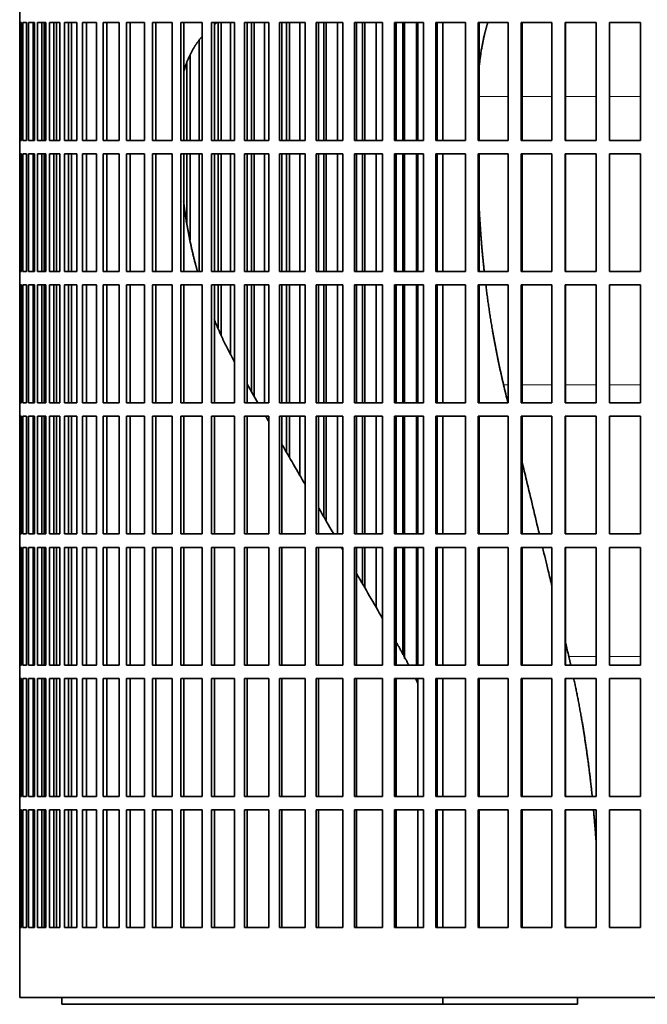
# Model space of a CAD drawing. Header units: millimetres. Extents: x 462 to 1346, y -1444 to 1443.
# Tile 17 of 29: x 969 to 1110, y -133 to 89. Entities that reach past the tile are written whole.
import ezdxf

# ---------------------------------------------------------------- set-up
doc = ezdxf.new("R2010")
doc.units = ezdxf.units.MM
doc.layers.add('VSI344-454_FILTR', color=7, linetype='Continuous')
doc.layers.add('VSI344-454_SUPPO', color=7, linetype='Continuous')

# ---------------------------------------------------------------- blocks, each defined once
blk = doc.blocks.new('SE3')
at = {"layer": 'VSI344-454_FILTR', "color": 7, "linetype": 'Continuous', "lineweight": 35}
for p, q in [((969.37, 91.1), (969.37, 88.1)), ((969.37, 88.1), (969.37, 88.1)), ((969.37, 61.6), (969.37, 88.1)), ((969.43, 61.6), (969.43, 88.1)), ((969.43, 88.1), (969.79, 88.1)), ((969.79, 61.6), (969.79, 88.1)), ((970.05, 61.6), (970.05, 88.1)), ((970.05, 88.1), (970.91, 88.1)), ((970.91, 61.6), (970.91, 88.1)), ((971.38, 61.6), (971.38, 88.1)), ((971.38, 88.1), (972.72, 88.1)), ((972.36, 61.6), (972.36, 88.1)), ((972.72, 61.6), (972.72, 88.1)), ((972.72, 61.6), (972.72, 88.1)), ((973.39, 61.6), (973.39, 88.1)), ((973.39, 88.1), (975.21, 88.1)), ((974.36, 61.6), (974.36, 88.1)), ((974.86, 61.6), (974.86, 88.1)), ((975.21, 61.6), (975.21, 88.1)), ((976.08, 61.6), (976.08, 88.1)), ((976.08, 88.1), (978.37, 88.1)), ((977.03, 61.6), (977.03, 88.1)), ((977.67, 61.6), (977.67, 88.1)), ((978.37, 61.6), (978.37, 88.1)), ((979.44, 61.6), (979.44, 88.1)), ((979.44, 88.1), (982.19, 88.1)), ((980.36, 61.6), (980.36, 88.1)), ((982.19, 61.6), (982.19, 88.1)), ((983.45, 61.6), (983.45, 88.1)), ((983.45, 88.1), (986.65, 88.1)), ((984.34, 61.6), (984.34, 88.1)), ((986.65, 61.6), (986.65, 88.1)), ((988.09, 61.6), (988.09, 88.1)), ((988.09, 88.1), (991.71, 88.1)), ((988.95, 61.6), (988.95, 88.1)), ((991.71, 61.6), (991.71, 88.1)), ((993.34, 61.6), (993.34, 88.1)), ((993.34, 88.1), (997.37, 88.1)), ((994.16, 61.6), (994.16, 88.1)), ((997.37, 61.6), (997.37, 88.1)), ((999.17, 61.6), (999.17, 88.1)), ((999.17, 88.1), (1003.6, 88.1)), ((999.95, 61.6), (999.95, 88.1)), ((1003.6, 61.6), (1003.6, 88.1)), ((1005.55, 61.6), (1005.55, 88.1)), ((1005.55, 88.1), (1010.35, 88.1)), ((1006.28, 61.6), (1006.28, 88.1)), ((1010.35, 61.6), (1010.35, 88.1)), ((1012.46, 88.1), (1017.6, 88.1)), ((1012.46, 61.6), (1012.46, 88.1)), ((1013.14, 61.6), (1013.14, 88.1)), ((1013.92, 61.6), (1013.92, 88.1)), ((1014.62, 61.6), (1014.62, 88.1)), ((1016.75, 61.6), (1016.75, 88.1)), ((1017.6, 61.6), (1017.6, 88.1)), ((1019.86, 88.1), (1025.32, 88.1)), ((1019.86, 61.6), (1019.86, 88.1)), ((1020.49, 61.6), (1020.49, 88.1)), ((1021.41, 61.6), (1021.41, 88.1)), ((1022.06, 61.6), (1022.06, 88.1)), ((1024.33, 61.6), (1024.33, 88.1)), ((1025.32, 61.6), (1025.32, 88.1)), ((1027.7, 88.1), (1033.47, 88.1)), ((1027.7, 61.6), (1027.7, 88.1)), ((1028.28, 61.6), (1028.28, 88.1)), ((1029.34, 61.6), (1029.34, 88.1)), ((1029.95, 61.6), (1029.95, 88.1)), ((1032.33, 61.6), (1032.33, 88.1)), ((1033.47, 61.6), (1033.47, 88.1)), ((1035.97, 88.1), (1042, 88.1)), ((1035.97, 61.6), (1035.97, 88.1)), ((1036.48, 61.6), (1036.48, 88.1)), ((1037.69, 61.6), (1037.69, 88.1)), ((1038.23, 61.6), (1038.23, 88.1)), ((1040.73, 61.6), (1040.73, 88.1)), ((1042, 61.6), (1042, 88.1)), ((1044.61, 88.1), (1050.88, 88.1)), ((1044.61, 61.6), (1044.61, 88.1)), ((1045.06, 61.6), (1045.06, 88.1)), ((1046.4, 61.6), (1046.4, 88.1)), ((1046.88, 61.6), (1046.88, 88.1)), ((1049.48, 61.6), (1049.48, 88.1)), ((1050.88, 61.6), (1050.88, 88.1)), ((1053.58, 88.1), (1060.05, 88.1)), ((1053.58, 61.6), (1053.58, 88.1)), ((1053.97, 61.6), (1053.97, 88.1)), ((1055.43, 61.6), (1055.43, 88.1)), ((1055.85, 61.6), (1055.85, 88.1)), ((1058.53, 61.6), (1058.53, 88.1)), ((1060.05, 61.6), (1060.05, 88.1)), ((1062.84, 88.1), (1069.49, 88.1)), ((1062.84, 61.6), (1062.84, 88.1)), ((1063.16, 61.6), (1063.16, 88.1)), ((1069.49, 61.6), (1069.49, 88.1)), ((1072.34, 88.1), (1079.14, 88.1)), ((1072.34, 61.6), (1072.34, 88.1)), ((1072.6, 61.6), (1072.6, 88.1)), ((1079.14, 61.6), (1079.14, 88.1)), ((1082.04, 88.1), (1088.95, 88.1)), ((1082.04, 61.6), (1082.04, 88.1)), ((1082.23, 61.6), (1082.23, 88.1)), ((1088.95, 61.6), (1088.95, 88.1)), ((1091.9, 88.1), (1098.88, 88.1)), ((1091.9, 61.6), (1091.9, 88.1)), ((1092.02, 61.6), (1092.02, 88.1)), ((1098.88, 61.6), (1098.88, 88.1)), ((1101.85, 88.1), (1108.87, 88.1)), ((1101.85, 61.6), (1101.85, 88.1)), ((1101.9, 61.6), (1101.9, 88.1)), ((1108.87, 61.6), (1108.87, 88.1)), ((1009.65, 61.6), (1009.65, 84.07)), ((1007.66, 61.6), (1007.66, 80.78)), ((1006.91, 61.6), (1006.91, 79.03)), ((969.37, 61.6), (969.37, 61.6)), ((969.37, 61.6), (969.37, 58.6)), ((969.43, 61.6), (969.79, 61.6)), ((970.05, 61.6), (970.91, 61.6)), ((971.38, 61.6), (972.72, 61.6)), ((973.39, 61.6), (975.21, 61.6)), ((976.08, 61.6), (978.37, 61.6)), ((979.44, 61.6), (982.19, 61.6)), ((983.45, 61.6), (986.65, 61.6)), ((988.09, 61.6), (991.71, 61.6)), ((993.34, 61.6), (997.37, 61.6)), ((999.17, 61.6), (1003.6, 61.6)), ((1005.55, 61.6), (1010.35, 61.6)), ((1012.46, 61.6), (1017.6, 61.6)), ((1019.86, 61.6), (1025.32, 61.6)), ((1027.7, 61.6), (1033.47, 61.6)), ((1035.97, 61.6), (1042, 61.6)), ((1044.61, 61.6), (1050.88, 61.6)), ((1053.58, 61.6), (1060.05, 61.6)), ((1062.84, 61.6), (1069.49, 61.6)), ((1072.34, 61.6), (1079.14, 61.6)), ((1082.04, 61.6), (1088.95, 61.6)), ((1091.9, 61.6), (1098.88, 61.6)), ((1101.85, 61.6), (1108.87, 61.6)), ((969.37, 58.6), (969.37, 58.6)), ((969.37, 32.1), (969.37, 58.6)), ((969.43, 32.1), (969.43, 58.6)), ((969.43, 58.6), (969.79, 58.6)), ((969.79, 32.1), (969.79, 58.6)), ((970.05, 32.1), (970.05, 58.6)), ((970.05, 58.6), (970.91, 58.6)), ((970.91, 32.1), (970.91, 58.6)), ((971.38, 32.1), (971.38, 58.6)), ((971.38, 58.6), (972.72, 58.6)), ((972.36, 32.1), (972.36, 58.6)), ((972.72, 32.1), (972.72, 58.6)), ((972.72, 32.1), (972.72, 58.6)), ((973.39, 32.1), (973.39, 58.6)), ((973.39, 58.6), (975.21, 58.6)), ((974.36, 32.1), (974.36, 58.6)), ((974.86, 32.1), (974.86, 58.6)), ((975.21, 32.1), (975.21, 58.6)), ((976.08, 32.1), (976.08, 58.6)), ((976.08, 58.6), (978.37, 58.6)), ((977.03, 32.1), (977.03, 58.6)), ((977.67, 32.1), (977.67, 58.6)), ((978.37, 32.1), (978.37, 58.6)), ((979.44, 32.1), (979.44, 58.6)), ((979.44, 58.6), (982.19, 58.6)), ((980.36, 32.1), (980.36, 58.6)), ((982.19, 32.1), (982.19, 58.6)), ((983.45, 32.1), (983.45, 58.6)), ((983.45, 58.6), (986.65, 58.6)), ((984.34, 32.1), (984.34, 58.6)), ((986.65, 32.1), (986.65, 58.6)), ((988.09, 32.1), (988.09, 58.6)), ((988.09, 58.6), (991.71, 58.6)), ((988.95, 32.1), (988.95, 58.6)), ((991.71, 32.1), (991.71, 58.6)), ((993.34, 32.1), (993.34, 58.6)), ((993.34, 58.6), (997.37, 58.6)), ((994.16, 32.1), (994.16, 58.6)), ((997.37, 32.1), (997.37, 58.6)), ((999.17, 32.1), (999.17, 58.6)), ((999.17, 58.6), (1003.6, 58.6)), ((999.95, 32.1), (999.95, 58.6)), ((1003.6, 32.1), (1003.6, 58.6)), ((1005.55, 32.1), (1005.55, 58.6)), ((1005.55, 58.6), (1010.35, 58.6)), ((1006.28, 32.1), (1006.28, 58.6)), ((1006.91, 43.03), (1006.91, 58.6)), ((1007.66, 39.27), (1007.66, 58.6)), ((1009.65, 32.1), (1009.65, 58.6)), ((1010.35, 32.1), (1010.35, 58.6)), ((1012.46, 58.6), (1017.6, 58.6)), ((1012.46, 32.1), (1012.46, 58.6)), ((1013.14, 32.1), (1013.14, 58.6)), ((1013.92, 32.1), (1013.92, 58.6)), ((1014.62, 32.1), (1014.62, 58.6)), ((1016.75, 32.1), (1016.75, 58.6)), ((1017.6, 32.1), (1017.6, 58.6)), ((1019.86, 58.6), (1025.32, 58.6)), ((1019.86, 32.1), (1019.86, 58.6)), ((1020.49, 32.1), (1020.49, 58.6)), ((1021.41, 32.1), (1021.41, 58.6)), ((1022.06, 32.1), (1022.06, 58.6)), ((1024.33, 32.1), (1024.33, 58.6)), ((1025.32, 32.1), (1025.32, 58.6)), ((1027.7, 58.6), (1033.47, 58.6)), ((1027.7, 32.1), (1027.7, 58.6)), ((1028.28, 32.1), (1028.28, 58.6)), ((1029.34, 32.1), (1029.34, 58.6)), ((1029.95, 32.1), (1029.95, 58.6)), ((1032.33, 32.1), (1032.33, 58.6)), ((1033.47, 32.1), (1033.47, 58.6)), ((1035.97, 58.6), (1042, 58.6)), ((1035.97, 32.1), (1035.97, 58.6)), ((1036.48, 32.1), (1036.48, 58.6)), ((1037.69, 32.1), (1037.69, 58.6)), ((1038.23, 32.1), (1038.23, 58.6)), ((1040.73, 32.1), (1040.73, 58.6)), ((1042, 32.1), (1042, 58.6)), ((1044.61, 58.6), (1050.88, 58.6)), ((1044.61, 32.1), (1044.61, 58.6)), ((1045.06, 32.1), (1045.06, 58.6)), ((1046.4, 32.1), (1046.4, 58.6)), ((1046.88, 32.1), (1046.88, 58.6)), ((1049.48, 32.1), (1049.48, 58.6)), ((1050.88, 32.1), (1050.88, 58.6)), ((1053.58, 58.6), (1060.05, 58.6)), ((1053.58, 32.1), (1053.58, 58.6)), ((1053.97, 32.1), (1053.97, 58.6)), ((1055.43, 32.1), (1055.43, 58.6)), ((1055.85, 32.1), (1055.85, 58.6)), ((1058.53, 32.1), (1058.53, 58.6)), ((1060.05, 32.1), (1060.05, 58.6)), ((1062.84, 58.6), (1069.49, 58.6)), ((1062.84, 32.1), (1062.84, 58.6)), ((1063.16, 32.1), (1063.16, 58.6)), ((1069.49, 32.1), (1069.49, 58.6)), ((1072.34, 58.6), (1079.14, 58.6)), ((1072.34, 32.1), (1072.34, 58.6)), ((1072.6, 32.1), (1072.6, 58.6)), ((1079.14, 32.1), (1079.14, 58.6)), ((1082.04, 58.6), (1088.95, 58.6)), ((1082.04, 32.1), (1082.04, 58.6)), ((1082.23, 32.1), (1082.23, 58.6)), ((1088.95, 32.1), (1088.95, 58.6)), ((1091.9, 58.6), (1098.88, 58.6)), ((1091.9, 32.1), (1091.9, 58.6)), ((1092.02, 32.1), (1092.02, 58.6)), ((1098.88, 32.1), (1098.88, 58.6)), ((1101.85, 58.6), (1108.87, 58.6)), ((1101.85, 32.1), (1101.85, 58.6)), ((1101.9, 32.1), (1101.9, 58.6)), ((1108.87, 32.1), (1108.87, 58.6)), ((969.37, 32.1), (969.37, 32.1)), ((969.37, 32.1), (969.37, 29.1)), ((969.43, 32.1), (969.79, 32.1)), ((970.05, 32.1), (970.91, 32.1)), ((971.38, 32.1), (972.72, 32.1)), ((973.39, 32.1), (975.21, 32.1)), ((976.08, 32.1), (978.37, 32.1)), ((979.44, 32.1), (982.19, 32.1)), ((983.45, 32.1), (986.65, 32.1)), ((988.09, 32.1), (991.71, 32.1)), ((993.34, 32.1), (997.37, 32.1)), ((999.17, 32.1), (1003.6, 32.1)), ((1005.55, 32.1), (1010.35, 32.1)), ((1012.46, 32.1), (1017.6, 32.1)), ((1019.86, 32.1), (1025.32, 32.1)), ((1027.7, 32.1), (1033.47, 32.1)), ((1035.97, 32.1), (1042, 32.1)), ((1044.61, 32.1), (1050.88, 32.1)), ((1053.58, 32.1), (1060.05, 32.1)), ((1062.84, 32.1), (1069.49, 32.1)), ((1072.34, 32.1), (1079.14, 32.1)), ((1082.04, 32.1), (1088.95, 32.1)), ((1091.9, 32.1), (1098.88, 32.1)), ((1101.85, 32.1), (1108.87, 32.1)), ((969.37, 29.1), (969.37, 29.1)), ((969.37, 2.6), (969.37, 29.1)), ((969.43, 2.6), (969.43, 29.1)), ((969.43, 29.1), (969.79, 29.1)), ((969.79, 2.6), (969.79, 29.1)), ((970.05, 2.6), (970.05, 29.1)), ((970.05, 29.1), (970.91, 29.1)), ((970.91, 2.6), (970.91, 29.1)), ((971.38, 2.6), (971.38, 29.1)), ((971.38, 29.1), (972.72, 29.1)), ((972.36, 2.6), (972.36, 29.1)), ((972.72, 2.6), (972.72, 29.1)), ((972.72, 2.6), (972.72, 29.1)), ((973.39, 2.6), (973.39, 29.1)), ((973.39, 29.1), (975.21, 29.1)), ((974.36, 2.6), (974.36, 29.1)), ((974.86, 2.6), (974.86, 29.1)), ((975.21, 2.6), (975.21, 29.1)), ((976.08, 2.6), (976.08, 29.1)), ((976.08, 29.1), (978.37, 29.1)), ((977.03, 2.6), (977.03, 29.1)), ((977.67, 2.6), (977.67, 29.1)), ((978.37, 2.6), (978.37, 29.1)), ((979.44, 2.6), (979.44, 29.1)), ((979.44, 29.1), (982.19, 29.1)), ((980.36, 2.6), (980.36, 29.1)), ((982.19, 2.6), (982.19, 29.1)), ((983.45, 2.6), (983.45, 29.1)), ((983.45, 29.1), (986.65, 29.1)), ((984.34, 2.6), (984.34, 29.1)), ((986.65, 2.6), (986.65, 29.1)), ((988.09, 2.6), (988.09, 29.1)), ((988.09, 29.1), (991.71, 29.1)), ((988.95, 2.6), (988.95, 29.1)), ((991.71, 2.6), (991.71, 29.1)), ((993.34, 2.6), (993.34, 29.1)), ((993.34, 29.1), (997.37, 29.1)), ((994.16, 2.6), (994.16, 29.1)), ((997.37, 2.6), (997.37, 29.1)), ((999.17, 2.6), (999.17, 29.1)), ((999.17, 29.1), (1003.6, 29.1)), ((999.95, 2.6), (999.95, 29.1)), ((1003.6, 2.6), (1003.6, 29.1)), ((1005.55, 2.6), (1005.55, 29.1)), ((1005.55, 29.1), (1010.35, 29.1)), ((1006.28, 2.6), (1006.28, 29.1)), ((1010.35, 2.6), (1010.35, 29.1)), ((1012.46, 29.1), (1017.6, 29.1)), ((1012.46, 2.6), (1012.46, 29.1)), ((1013.14, 2.6), (1013.14, 29.1)), ((1013.92, 19.48), (1013.92, 29.1)), ((1014.62, 17.76), (1014.62, 29.1)), ((1016.75, 13.6), (1016.75, 29.1)), ((1017.6, 2.6), (1017.6, 29.1)), ((1019.86, 29.1), (1025.32, 29.1)), ((1019.86, 2.6), (1019.86, 29.1)), ((1020.49, 2.6), (1020.49, 29.1)), ((1021.41, 5.16), (1021.41, 29.1)), ((1022.06, 4.02), (1022.06, 29.1)), ((1024.33, 2.6), (1024.33, 29.1)), ((1025.32, 2.6), (1025.32, 29.1)), ((1027.7, 29.1), (1033.47, 29.1)), ((1027.7, 2.6), (1027.7, 29.1)), ((1028.28, 2.6), (1028.28, 29.1)), ((1029.34, 2.6), (1029.34, 29.1)), ((1029.95, 2.6), (1029.95, 29.1)), ((1032.33, 2.6), (1032.33, 29.1)), ((1033.47, 2.6), (1033.47, 29.1)), ((1035.97, 29.1), (1042, 29.1)), ((1035.97, 2.6), (1035.97, 29.1)), ((1036.48, 2.6), (1036.48, 29.1)), ((1037.69, 2.6), (1037.69, 29.1)), ((1038.23, 2.6), (1038.23, 29.1)), ((1040.73, 2.6), (1040.73, 29.1)), ((1042, 2.6), (1042, 29.1)), ((1044.61, 29.1), (1050.88, 29.1)), ((1044.61, 2.6), (1044.61, 29.1)), ((1045.06, 2.6), (1045.06, 29.1)), ((1046.4, 2.6), (1046.4, 29.1)), ((1046.88, 2.6), (1046.88, 29.1)), ((1049.48, 2.6), (1049.48, 29.1)), ((1050.88, 2.6), (1050.88, 29.1)), ((1053.58, 29.1), (1060.05, 29.1)), ((1053.58, 2.6), (1053.58, 29.1)), ((1053.97, 2.6), (1053.97, 29.1)), ((1055.43, 2.6), (1055.43, 29.1)), ((1055.85, 2.6), (1055.85, 29.1)), ((1058.53, 2.6), (1058.53, 29.1)), ((1060.05, 2.6), (1060.05, 29.1)), ((1062.84, 29.1), (1069.49, 29.1)), ((1062.84, 2.6), (1062.84, 29.1)), ((1063.16, 2.6), (1063.16, 29.1)), ((1069.49, 2.6), (1069.49, 29.1)), ((1072.34, 29.1), (1079.14, 29.1)), ((1072.34, 2.6), (1072.34, 29.1)), ((1072.6, 2.6), (1072.6, 29.1)), ((1079.14, 2.6), (1079.14, 29.1)), ((1082.04, 29.1), (1088.95, 29.1)), ((1082.04, 2.6), (1082.04, 29.1)), ((1082.23, 2.6), (1082.23, 29.1)), ((1088.95, 2.6), (1088.95, 29.1)), ((1091.9, 29.1), (1098.88, 29.1)), ((1091.9, 2.6), (1091.9, 29.1)), ((1092.02, 2.6), (1092.02, 29.1)), ((1098.88, 2.6), (1098.88, 29.1)), ((1101.85, 29.1), (1108.87, 29.1)), ((1101.85, 2.6), (1101.85, 29.1)), ((1101.9, 2.6), (1101.9, 29.1)), ((1108.87, 2.6), (1108.87, 29.1)), ((969.37, 2.6), (969.37, 2.6)), ((969.37, 2.6), (969.37, -0.4)), ((969.43, 2.6), (969.79, 2.6)), ((970.05, 2.6), (970.91, 2.6)), ((971.38, 2.6), (972.72, 2.6)), ((973.39, 2.6), (975.21, 2.6)), ((976.08, 2.6), (978.37, 2.6)), ((979.44, 2.6), (982.19, 2.6)), ((983.45, 2.6), (986.65, 2.6)), ((988.09, 2.6), (991.71, 2.6)), ((993.34, 2.6), (997.37, 2.6)), ((999.17, 2.6), (1003.6, 2.6)), ((1005.55, 2.6), (1010.35, 2.6)), ((1012.46, 2.6), (1017.6, 2.6)), ((1019.86, 2.6), (1025.32, 2.6)), ((1027.7, 2.6), (1033.47, 2.6)), ((1035.97, 2.6), (1042, 2.6)), ((1044.61, 2.6), (1050.88, 2.6)), ((1053.58, 2.6), (1060.05, 2.6)), ((1062.84, 2.6), (1069.49, 2.6)), ((1072.34, 2.6), (1079.14, 2.6)), ((1082.04, 2.6), (1088.95, 2.6)), ((1091.9, 2.6), (1098.88, 2.6)), ((1101.85, 2.6), (1108.87, 2.6)), ((969.37, -0.4), (969.37, -0.4)), ((969.37, -26.9), (969.37, -0.4)), ((969.43, -26.9), (969.43, -0.4)), ((969.43, -0.4), (969.79, -0.4)), ((969.79, -26.9), (969.79, -0.4)), ((970.05, -26.9), (970.05, -0.4)), ((970.05, -0.4), (970.91, -0.4)), ((970.91, -26.9), (970.91, -0.4)), ((971.38, -26.9), (971.38, -0.4)), ((971.38, -0.4), (972.72, -0.4)), ((972.36, -26.9), (972.36, -0.4)), ((972.72, -26.9), (972.72, -0.4)), ((972.72, -26.9), (972.72, -0.4)), ((973.39, -26.9), (973.39, -0.4)), ((973.39, -0.4), (975.21, -0.4)), ((974.36, -26.9), (974.36, -0.4)), ((974.86, -26.9), (974.86, -0.4)), ((975.21, -26.9), (975.21, -0.4)), ((976.08, -26.9), (976.08, -0.4)), ((976.08, -0.4), (978.37, -0.4)), ((977.03, -26.9), (977.03, -0.4)), ((977.67, -26.9), (977.67, -0.4)), ((978.37, -26.9), (978.37, -0.4)), ((979.44, -26.9), (979.44, -0.4)), ((979.44, -0.4), (982.19, -0.4)), ((980.36, -26.9), (980.36, -0.4)), ((982.19, -26.9), (982.19, -0.4)), ((983.45, -26.9), (983.45, -0.4)), ((983.45, -0.4), (986.65, -0.4)), ((984.34, -26.9), (984.34, -0.4)), ((986.65, -26.9), (986.65, -0.4)), ((988.09, -26.9), (988.09, -0.4)), ((988.09, -0.4), (991.71, -0.4)), ((988.95, -26.9), (988.95, -0.4)), ((991.71, -26.9), (991.71, -0.4)), ((993.34, -26.9), (993.34, -0.4)), ((993.34, -0.4), (997.37, -0.4)), ((994.16, -26.9), (994.16, -0.4)), ((997.37, -26.9), (997.37, -0.4)), ((999.17, -26.9), (999.17, -0.4)), ((999.17, -0.4), (1003.6, -0.4)), ((999.95, -26.9), (999.95, -0.4)), ((1003.6, -26.9), (1003.6, -0.4)), ((1005.55, -26.9), (1005.55, -0.4)), ((1005.55, -0.4), (1010.35, -0.4)), ((1006.28, -26.9), (1006.28, -0.4)), ((1010.35, -26.9), (1010.35, -0.4)), ((1012.46, -0.4), (1017.6, -0.4)), ((1012.46, -26.9), (1012.46, -0.4)), ((1013.14, -26.9), (1013.14, -0.4)), ((1017.6, -26.9), (1017.6, -0.4)), ((1019.86, -0.4), (1025.32, -0.4)), ((1019.86, -26.9), (1019.86, -0.4)), ((1020.49, -26.9), (1020.49, -0.4)), ((1025.32, -26.9), (1025.32, -0.4)), ((1027.7, -0.4), (1033.47, -0.4)), ((1027.7, -26.9), (1027.7, -0.4)), ((1028.28, -26.9), (1028.28, -0.4)), ((1029.34, -8.59), (1029.34, -0.4)), ((1029.95, -9.63), (1029.95, -0.4)), ((1032.33, -13.76), (1032.33, -0.4)), ((1033.47, -26.9), (1033.47, -0.4)), ((1035.97, -0.4), (1042, -0.4)), ((1035.97, -26.9), (1035.97, -0.4)), ((1036.48, -26.9), (1036.48, -0.4)), ((1037.69, -23.04), (1037.69, -0.4)), ((1038.23, -23.98), (1038.23, -0.4)), ((1040.73, -26.9), (1040.73, -0.4)), ((1042, -26.9), (1042, -0.4)), ((1044.61, -0.4), (1050.88, -0.4)), ((1044.61, -26.9), (1044.61, -0.4)), ((1045.06, -26.9), (1045.06, -0.4)), ((1046.4, -26.9), (1046.4, -0.4)), ((1046.88, -26.9), (1046.88, -0.4)), ((1049.48, -26.9), (1049.48, -0.4)), ((1050.88, -26.9), (1050.88, -0.4)), ((1053.58, -0.4), (1060.05, -0.4)), ((1053.58, -26.9), (1053.58, -0.4)), ((1053.97, -26.9), (1053.97, -0.4)), ((1055.43, -26.9), (1055.43, -0.4)), ((1055.85, -26.9), (1055.85, -0.4)), ((1058.53, -26.9), (1058.53, -0.4)), ((1060.05, -26.9), (1060.05, -0.4)), ((1062.84, -0.4), (1069.49, -0.4)), ((1062.84, -26.9), (1062.84, -0.4)), ((1063.16, -26.9), (1063.16, -0.4)), ((1069.49, -26.9), (1069.49, -0.4)), ((1072.34, -0.4), (1079.14, -0.4)), ((1072.34, -26.9), (1072.34, -0.4)), ((1072.6, -26.9), (1072.6, -0.4)), ((1079.14, -26.9), (1079.14, -0.4)), ((1082.04, -0.4), (1088.95, -0.4)), ((1082.04, -26.9), (1082.04, -0.4)), ((1082.23, -26.9), (1082.23, -0.4)), ((1088.95, -26.9), (1088.95, -0.4)), ((1091.9, -0.4), (1098.88, -0.4)), ((1091.9, -26.9), (1091.9, -0.4)), ((1092.02, -26.9), (1092.02, -0.4)), ((1098.88, -26.9), (1098.88, -0.4)), ((1101.85, -0.4), (1108.87, -0.4)), ((1101.85, -26.9), (1101.85, -0.4)), ((1101.9, -26.9), (1101.9, -0.4)), ((1108.87, -26.9), (1108.87, -0.4)), ((969.37, -26.9), (969.37, -26.9)), ((969.37, -26.9), (969.37, -29.9)), ((969.43, -26.9), (969.79, -26.9)), ((970.05, -26.9), (970.91, -26.9)), ((971.38, -26.9), (972.72, -26.9)), ((973.39, -26.9), (975.21, -26.9)), ((976.08, -26.9), (978.37, -26.9)), ((979.44, -26.9), (982.19, -26.9)), ((983.45, -26.9), (986.65, -26.9)), ((988.09, -26.9), (991.71, -26.9)), ((993.34, -26.9), (997.37, -26.9)), ((999.17, -26.9), (1003.6, -26.9)), ((1005.55, -26.9), (1010.35, -26.9)), ((1012.46, -26.9), (1017.6, -26.9)), ((1019.86, -26.9), (1025.32, -26.9)), ((1027.7, -26.9), (1033.47, -26.9)), ((1035.97, -26.9), (1042, -26.9)), ((1044.61, -26.9), (1050.88, -26.9)), ((1053.58, -26.9), (1060.05, -26.9)), ((1062.84, -26.9), (1069.49, -26.9)), ((1072.34, -26.9), (1079.14, -26.9)), ((1082.04, -26.9), (1088.95, -26.9)), ((1091.9, -26.9), (1098.88, -26.9)), ((1101.85, -26.9), (1108.87, -26.9)), ((969.37, -29.9), (969.37, -29.9)), ((969.37, -56.4), (969.37, -29.9)), ((969.43, -56.4), (969.43, -29.9)), ((969.43, -29.9), (969.79, -29.9)), ((969.79, -56.4), (969.79, -29.9)), ((970.05, -56.4), (970.05, -29.9)), ((970.05, -29.9), (970.91, -29.9)), ((970.91, -56.4), (970.91, -29.9)), ((971.38, -56.4), (971.38, -29.9)), ((971.38, -29.9), (972.72, -29.9)), ((972.36, -56.4), (972.36, -29.9)), ((972.72, -56.4), (972.72, -29.9)), ((972.72, -56.4), (972.72, -29.9)), ((973.39, -56.4), (973.39, -29.9)), ((973.39, -29.9), (975.21, -29.9)), ((974.36, -56.4), (974.36, -29.9)), ((974.86, -56.4), (974.86, -29.9)), ((975.21, -56.4), (975.21, -29.9)), ((976.08, -56.4), (976.08, -29.9)), ((976.08, -29.9), (978.37, -29.9)), ((977.03, -56.4), (977.03, -29.9)), ((977.67, -56.4), (977.67, -29.9)), ((978.37, -56.4), (978.37, -29.9)), ((979.44, -56.4), (979.44, -29.9)), ((979.44, -29.9), (982.19, -29.9)), ((980.36, -56.4), (980.36, -29.9)), ((982.19, -56.4), (982.19, -29.9)), ((983.45, -56.4), (983.45, -29.9)), ((983.45, -29.9), (986.65, -29.9)), ((984.34, -56.4), (984.34, -29.9)), ((986.65, -56.4), (986.65, -29.9)), ((988.09, -56.4), (988.09, -29.9)), ((988.09, -29.9), (991.71, -29.9)), ((988.95, -56.4), (988.95, -29.9)), ((991.71, -56.4), (991.71, -29.9)), ((993.34, -56.4), (993.34, -29.9)), ((993.34, -29.9), (997.37, -29.9)), ((994.16, -56.4), (994.16, -29.9)), ((997.37, -56.4), (997.37, -29.9)), ((999.17, -56.4), (999.17, -29.9)), ((999.17, -29.9), (1003.6, -29.9)), ((999.95, -56.4), (999.95, -29.9)), ((1003.6, -56.4), (1003.6, -29.9)), ((1005.55, -56.4), (1005.55, -29.9)), ((1005.55, -29.9), (1010.35, -29.9)), ((1006.28, -56.4), (1006.28, -29.9)), ((1010.35, -56.4), (1010.35, -29.9)), ((1012.46, -29.9), (1017.6, -29.9)), ((1012.46, -56.4), (1012.46, -29.9)), ((1013.14, -56.4), (1013.14, -29.9)), ((1017.6, -56.4), (1017.6, -29.9)), ((1019.86, -29.9), (1025.32, -29.9)), ((1019.86, -56.4), (1019.86, -29.9)), ((1020.49, -56.4), (1020.49, -29.9)), ((1025.32, -56.4), (1025.32, -29.9)), ((1027.7, -29.9), (1033.47, -29.9)), ((1027.7, -56.4), (1027.7, -29.9)), ((1028.28, -56.4), (1028.28, -29.9)), ((1033.47, -56.4), (1033.47, -29.9)), ((1035.97, -29.9), (1042, -29.9)), ((1035.97, -56.4), (1035.97, -29.9)), ((1036.48, -56.4), (1036.48, -29.9)), ((1042, -56.4), (1042, -29.9)), ((1044.61, -29.9), (1050.88, -29.9)), ((1044.61, -56.4), (1044.61, -29.9)), ((1045.06, -56.4), (1045.06, -29.9)), ((1046.4, -38.13), (1046.4, -29.9)), ((1046.88, -38.97), (1046.88, -29.9)), ((1049.48, -43.46), (1049.48, -29.9)), ((1050.88, -56.4), (1050.88, -29.9)), ((1053.58, -29.9), (1060.05, -29.9)), ((1053.58, -56.4), (1053.58, -29.9)), ((1053.97, -56.4), (1053.97, -29.9)), ((1055.43, -54.05), (1055.43, -29.9)), ((1055.85, -54.87), (1055.85, -29.9)), ((1058.53, -56.4), (1058.53, -29.9)), ((1060.05, -56.4), (1060.05, -29.9)), ((1062.84, -29.9), (1069.49, -29.9)), ((1062.84, -56.4), (1062.84, -29.9)), ((1063.16, -56.4), (1063.16, -29.9)), ((1069.49, -56.4), (1069.49, -29.9)), ((1072.34, -29.9), (1079.14, -29.9)), ((1072.34, -56.4), (1072.34, -29.9)), ((1072.6, -56.4), (1072.6, -29.9)), ((1079.14, -56.4), (1079.14, -29.9)), ((1082.04, -29.9), (1088.95, -29.9)), ((1082.04, -56.4), (1082.04, -29.9)), ((1082.23, -56.4), (1082.23, -29.9)), ((1088.95, -56.4), (1088.95, -29.9)), ((1091.9, -29.9), (1098.88, -29.9)), ((1091.9, -56.4), (1091.9, -29.9)), ((1092.02, -56.4), (1092.02, -29.9)), ((1098.88, -56.4), (1098.88, -29.9)), ((1101.85, -29.9), (1108.87, -29.9)), ((1101.85, -56.4), (1101.85, -29.9)), ((1101.9, -56.4), (1101.9, -29.9)), ((1108.87, -56.4), (1108.87, -29.9)), ((969.37, -56.4), (969.37, -56.4)), ((969.37, -56.4), (969.37, -59.4)), ((969.43, -56.4), (969.79, -56.4)), ((970.05, -56.4), (970.91, -56.4)), ((971.38, -56.4), (972.72, -56.4)), ((973.39, -56.4), (975.21, -56.4)), ((976.08, -56.4), (978.37, -56.4)), ((979.44, -56.4), (982.19, -56.4)), ((983.45, -56.4), (986.65, -56.4)), ((988.09, -56.4), (991.71, -56.4)), ((993.34, -56.4), (997.37, -56.4)), ((999.17, -56.4), (1003.6, -56.4)), ((1005.55, -56.4), (1010.35, -56.4)), ((1012.46, -56.4), (1017.6, -56.4)), ((1019.86, -56.4), (1025.32, -56.4)), ((1027.7, -56.4), (1033.47, -56.4)), ((1035.97, -56.4), (1042, -56.4)), ((1044.61, -56.4), (1050.88, -56.4)), ((1053.58, -56.4), (1060.05, -56.4)), ((1062.84, -56.4), (1069.49, -56.4)), ((1072.34, -56.4), (1079.14, -56.4)), ((1082.04, -56.4), (1088.95, -56.4)), ((1091.9, -56.4), (1098.88, -56.4)), ((1101.85, -56.4), (1108.87, -56.4)), ((969.37, -59.4), (969.37, -59.4)), ((969.37, -85.9), (969.37, -59.4)), ((969.43, -85.9), (969.43, -59.4)), ((969.43, -59.4), (969.79, -59.4)), ((969.79, -85.9), (969.79, -59.4)), ((970.05, -85.9), (970.05, -59.4)), ((970.05, -59.4), (970.91, -59.4)), ((970.91, -85.9), (970.91, -59.4)), ((971.38, -85.9), (971.38, -59.4)), ((971.38, -59.4), (972.72, -59.4)), ((972.36, -85.9), (972.36, -59.4)), ((972.72, -85.9), (972.72, -59.4)), ((972.72, -85.9), (972.72, -59.4)), ((973.39, -85.9), (973.39, -59.4)), ((973.39, -59.4), (975.21, -59.4)), ((974.36, -85.9), (974.36, -59.4)), ((974.86, -85.9), (974.86, -59.4)), ((975.21, -85.9), (975.21, -59.4)), ((976.08, -85.9), (976.08, -59.4)), ((976.08, -59.4), (978.37, -59.4)), ((977.03, -85.9), (977.03, -59.4)), ((977.67, -85.9), (977.67, -59.4)), ((978.37, -85.9), (978.37, -59.4)), ((979.44, -85.9), (979.44, -59.4)), ((979.44, -59.4), (982.19, -59.4)), ((980.36, -85.9), (980.36, -59.4)), ((982.19, -85.9), (982.19, -59.4)), ((983.45, -85.9), (983.45, -59.4)), ((983.45, -59.4), (986.65, -59.4)), ((984.34, -85.9), (984.34, -59.4)), ((986.65, -85.9), (986.65, -59.4)), ((988.09, -85.9), (988.09, -59.4)), ((988.09, -59.4), (991.71, -59.4)), ((988.95, -85.9), (988.95, -59.4)), ((991.71, -85.9), (991.71, -59.4)), ((993.34, -85.9), (993.34, -59.4)), ((993.34, -59.4), (997.37, -59.4)), ((994.16, -85.9), (994.16, -59.4)), ((997.37, -85.9), (997.37, -59.4)), ((999.17, -85.9), (999.17, -59.4)), ((999.17, -59.4), (1003.6, -59.4)), ((999.95, -85.9), (999.95, -59.4)), ((1003.6, -85.9), (1003.6, -59.4)), ((1005.55, -85.9), (1005.55, -59.4)), ((1005.55, -59.4), (1010.35, -59.4)), ((1006.28, -85.9), (1006.28, -59.4)), ((1010.35, -85.9), (1010.35, -59.4)), ((1012.46, -59.4), (1017.6, -59.4)), ((1012.46, -85.9), (1012.46, -59.4)), ((1013.14, -85.9), (1013.14, -59.4)), ((1017.6, -85.9), (1017.6, -59.4)), ((1019.86, -59.4), (1025.32, -59.4)), ((1019.86, -85.9), (1019.86, -59.4)), ((1020.49, -85.9), (1020.49, -59.4)), ((1025.32, -85.9), (1025.32, -59.4)), ((1027.7, -59.4), (1033.47, -59.4)), ((1027.7, -85.9), (1027.7, -59.4)), ((1028.28, -85.9), (1028.28, -59.4)), ((1033.47, -85.9), (1033.47, -59.4)), ((1035.97, -59.4), (1042, -59.4)), ((1035.97, -85.9), (1035.97, -59.4)), ((1036.48, -85.9), (1036.48, -59.4)), ((1042, -85.9), (1042, -59.4)), ((1044.61, -59.4), (1050.88, -59.4)), ((1044.61, -85.9), (1044.61, -59.4)), ((1045.06, -85.9), (1045.06, -59.4)), ((1050.88, -85.9), (1050.88, -59.4)), ((1053.58, -59.4), (1060.05, -59.4)), ((1053.58, -85.9), (1053.58, -59.4)), ((1053.97, -85.9), (1053.97, -59.4)), ((1060.05, -85.9), (1060.05, -59.4)), ((1062.84, -59.4), (1069.49, -59.4)), ((1062.84, -85.9), (1062.84, -59.4)), ((1063.16, -85.9), (1063.16, -59.4)), ((1069.49, -85.9), (1069.49, -59.4)), ((1072.34, -59.4), (1079.14, -59.4)), ((1072.34, -85.9), (1072.34, -59.4)), ((1072.6, -85.9), (1072.6, -59.4)), ((1079.14, -85.9), (1079.14, -59.4)), ((1082.04, -59.4), (1088.95, -59.4)), ((1082.04, -85.9), (1082.04, -59.4)), ((1082.23, -85.9), (1082.23, -59.4)), ((1088.95, -85.9), (1088.95, -59.4)), ((1091.9, -59.4), (1098.88, -59.4)), ((1091.9, -85.9), (1091.9, -59.4)), ((1092.02, -85.9), (1092.02, -59.4)), ((1098.88, -85.9), (1098.88, -59.4)), ((1101.85, -59.4), (1108.87, -59.4)), ((1101.85, -85.9), (1101.85, -59.4)), ((1101.9, -85.9), (1101.9, -59.4)), ((1108.87, -85.9), (1108.87, -59.4)), ((969.37, -85.9), (969.37, -85.9)), ((969.37, -85.9), (969.37, -88.9)), ((969.43, -85.9), (969.79, -85.9)), ((970.05, -85.9), (970.91, -85.9)), ((971.38, -85.9), (972.72, -85.9)), ((973.39, -85.9), (975.21, -85.9)), ((976.08, -85.9), (978.37, -85.9)), ((979.44, -85.9), (982.19, -85.9)), ((983.45, -85.9), (986.65, -85.9)), ((988.09, -85.9), (991.71, -85.9)), ((993.34, -85.9), (997.37, -85.9)), ((999.17, -85.9), (1003.6, -85.9)), ((1005.55, -85.9), (1010.35, -85.9)), ((1012.46, -85.9), (1017.6, -85.9)), ((1019.86, -85.9), (1025.32, -85.9)), ((1027.7, -85.9), (1033.47, -85.9)), ((1035.97, -85.9), (1042, -85.9)), ((1044.61, -85.9), (1050.88, -85.9)), ((1053.58, -85.9), (1060.05, -85.9)), ((1062.84, -85.9), (1069.49, -85.9)), ((1072.34, -85.9), (1079.14, -85.9)), ((1082.04, -85.9), (1088.95, -85.9)), ((1091.9, -85.9), (1098.88, -85.9)), ((1101.85, -85.9), (1108.87, -85.9)), ((969.37, -88.9), (969.37, -88.9)), ((969.37, -115.4), (969.37, -88.9)), ((969.43, -115.4), (969.43, -88.9)), ((969.43, -88.9), (969.79, -88.9)), ((969.79, -115.4), (969.79, -88.9)), ((970.05, -115.4), (970.05, -88.9)), ((970.05, -88.9), (970.91, -88.9)), ((970.91, -115.4), (970.91, -88.9)), ((971.38, -115.4), (971.38, -88.9)), ((971.38, -88.9), (972.72, -88.9)), ((972.36, -115.4), (972.36, -88.9)), ((972.72, -115.4), (972.72, -88.9)), ((972.72, -115.4), (972.72, -88.9)), ((973.39, -115.4), (973.39, -88.9)), ((973.39, -88.9), (975.21, -88.9)), ((974.36, -115.4), (974.36, -88.9)), ((974.86, -115.4), (974.86, -88.9)), ((975.21, -115.4), (975.21, -88.9)), ((976.08, -115.4), (976.08, -88.9)), ((976.08, -88.9), (978.37, -88.9)), ((977.03, -115.4), (977.03, -88.9)), ((977.67, -115.4), (977.67, -88.9)), ((978.37, -115.4), (978.37, -88.9)), ((979.44, -115.4), (979.44, -88.9)), ((979.44, -88.9), (982.19, -88.9)), ((980.36, -115.4), (980.36, -88.9)), ((982.19, -115.4), (982.19, -88.9)), ((983.45, -115.4), (983.45, -88.9)), ((983.45, -88.9), (986.65, -88.9)), ((984.34, -115.4), (984.34, -88.9)), ((986.65, -115.4), (986.65, -88.9)), ((988.09, -115.4), (988.09, -88.9)), ((988.09, -88.9), (991.71, -88.9)), ((988.95, -115.4), (988.95, -88.9)), ((991.71, -115.4), (991.71, -88.9)), ((993.34, -115.4), (993.34, -88.9)), ((993.34, -88.9), (997.37, -88.9)), ((994.16, -115.4), (994.16, -88.9)), ((997.37, -115.4), (997.37, -88.9)), ((999.17, -115.4), (999.17, -88.9)), ((999.17, -88.9), (1003.6, -88.9)), ((999.95, -115.4), (999.95, -88.9)), ((1003.6, -115.4), (1003.6, -88.9)), ((1005.55, -115.4), (1005.55, -88.9)), ((1005.55, -88.9), (1010.35, -88.9)), ((1006.28, -115.4), (1006.28, -88.9)), ((1010.35, -115.4), (1010.35, -88.9)), ((1012.46, -115.4), (1012.46, -88.9)), ((1012.46, -88.9), (1017.6, -88.9)), ((1013.14, -115.4), (1013.14, -88.9)), ((1017.6, -115.4), (1017.6, -88.9)), ((1019.86, -88.9), (1025.32, -88.9)), ((1019.86, -115.4), (1019.86, -88.9)), ((1020.49, -115.4), (1020.49, -88.9)), ((1025.32, -115.4), (1025.32, -88.9)), ((1027.7, -88.9), (1033.47, -88.9)), ((1027.7, -115.4), (1027.7, -88.9)), ((1028.28, -115.4), (1028.28, -88.9)), ((1033.47, -115.4), (1033.47, -88.9)), ((1035.97, -88.9), (1042, -88.9)), ((1035.97, -115.4), (1035.97, -88.9)), ((1036.48, -115.4), (1036.48, -88.9)), ((1042, -115.4), (1042, -88.9)), ((1044.61, -88.9), (1050.88, -88.9)), ((1044.61, -115.4), (1044.61, -88.9)), ((1045.06, -115.4), (1045.06, -88.9)), ((1050.88, -115.4), (1050.88, -88.9)), ((1053.58, -88.9), (1060.05, -88.9)), ((1053.58, -115.4), (1053.58, -88.9)), ((1053.97, -115.4), (1053.97, -88.9)), ((1060.05, -115.4), (1060.05, -88.9)), ((1062.84, -88.9), (1069.49, -88.9)), ((1062.84, -115.4), (1062.84, -88.9)), ((1063.16, -115.4), (1063.16, -88.9)), ((1069.49, -115.4), (1069.49, -88.9)), ((1072.34, -88.9), (1079.14, -88.9)), ((1072.34, -115.4), (1072.34, -88.9)), ((1072.6, -115.4), (1072.6, -88.9)), ((1079.14, -115.4), (1079.14, -88.9)), ((1082.04, -88.9), (1088.95, -88.9)), ((1082.04, -115.4), (1082.04, -88.9)), ((1082.23, -115.4), (1082.23, -88.9)), ((1088.95, -115.4), (1088.95, -88.9)), ((1091.9, -88.9), (1098.88, -88.9)), ((1091.9, -115.4), (1091.9, -88.9)), ((1092.02, -115.4), (1092.02, -88.9)), ((1098.88, -115.4), (1098.88, -88.9)), ((1101.85, -88.9), (1108.87, -88.9)), ((1101.85, -115.4), (1101.85, -88.9)), ((1101.9, -115.4), (1101.9, -88.9)), ((1108.87, -115.4), (1108.87, -88.9)), ((969.37, -115.4), (969.37, -115.4)), ((969.37, -115.4), (969.37, -131.15)), ((969.43, -115.4), (969.79, -115.4)), ((970.05, -115.4), (970.91, -115.4)), ((971.38, -115.4), (972.72, -115.4)), ((973.39, -115.4), (975.21, -115.4)), ((976.08, -115.4), (978.37, -115.4)), ((979.44, -115.4), (982.19, -115.4)), ((983.45, -115.4), (986.65, -115.4)), ((988.09, -115.4), (991.71, -115.4)), ((993.34, -115.4), (997.37, -115.4)), ((999.17, -115.4), (1003.6, -115.4)), ((1005.55, -115.4), (1010.35, -115.4)), ((1012.46, -115.4), (1017.6, -115.4)), ((1019.86, -115.4), (1025.32, -115.4)), ((1027.7, -115.4), (1033.47, -115.4)), ((1035.97, -115.4), (1042, -115.4)), ((1044.61, -115.4), (1050.88, -115.4)), ((1053.58, -115.4), (1060.05, -115.4)), ((1062.84, -115.4), (1069.49, -115.4)), ((1072.34, -115.4), (1079.14, -115.4)), ((1082.04, -115.4), (1088.95, -115.4)), ((1091.9, -115.4), (1098.88, -115.4)), ((1101.85, -115.4), (1108.87, -115.4)), ((969.37, -131.15), (1248.18, -131.15))]:
    blk.add_line(p, q, dxfattribs=at)
at = {"layer": 'VSI344-454_SUPPO', "color": 7, "linetype": 'Continuous', "lineweight": 35}
for p, q in [((981.03, 61.6), (981.03, 88.1)), ((1058.8, 61.6), (1058.8, 88.1)), ((1064.4, 61.6), (1064.4, 88.1)), ((981.03, 32.1), (981.03, 58.6)), ((1058.8, 32.1), (1058.8, 58.6)), ((1064.4, 32.1), (1064.4, 58.6)), ((981.03, 2.6), (981.03, 29.1)), ((1058.8, 2.6), (1058.8, 29.1)), ((1064.4, 2.6), (1064.4, 29.1)), ((981.03, -26.9), (981.03, -0.4)), ((1058.8, -26.9), (1058.8, -0.4)), ((1064.4, -26.9), (1064.4, -0.4)), ((981.03, -56.4), (981.03, -29.9)), ((1058.8, -56.4), (1058.8, -29.9)), ((1064.4, -56.4), (1064.4, -29.9)), ((981.03, -85.9), (981.03, -59.4)), ((1058.8, -85.9), (1058.8, -59.4)), ((1064.4, -85.9), (1064.4, -59.4)), ((981.03, -115.4), (981.03, -88.9)), ((1058.8, -115.4), (1058.8, -88.9)), ((1064.4, -115.4), (1064.4, -88.9)), ((978.87, -132.65), (978.87, -131.15)), ((978.87, -132.65), (1064.4, -132.65)), ((1064.4, -132.65), (1064.4, -131.15)), ((1064.4, -132.65), (1094.7, -132.65)), ((1094.7, -131.15), (1094.7, -132.65))]:
    blk.add_line(p, q, dxfattribs=at)
at = {"layer": 'VSI344-454_SUPPO', "color": 4, "linetype": 'Continuous', "lineweight": 9}
for p, q in [((1072.6, 71.5), (1079.14, 71.5)), ((1082.23, 71.5), (1088.95, 71.5)), ((1092.02, 71.5), (1098.88, 71.5)), ((1101.9, 71.5), (1108.87, 71.5)), ((1078.08, 6.66), (1079.14, 6.66)), ((1082.23, 6.66), (1088.95, 6.66)), ((1092.02, 6.66), (1098.88, 6.66)), ((1101.9, 6.66), (1108.87, 6.66)), ((1098.88, -54.44), (1092.73, -54.44)), ((1108.87, -54.44), (1101.9, -54.44))]:
    blk.add_line(p, q, dxfattribs=at)
at = {"layer": 'VSI344-454_SUPPO', "color": 7, "linetype": 'Continuous', "lineweight": 35}
for points, degree in [([(1013.12, 87.68), (1013.4, 87.9), (1013.7, 88.12)], 2), ([(1017.54, 11.92), (1015.05, 16.49), (1013.06, 21.32)], 2), ([(1022.88, 2.6), (1022.08, 3.99), (1021.29, 5.37), (1020.49, 6.76)], 3), ([(1079.05, 2.6), (1078.73, 3.95), (1078.4, 5.3), (1078.08, 6.66)], 3), ([(1025.32, -1.62), (1025.09, -1.21), (1024.85, -0.81), (1024.61, -0.4)], 3), ([(1033.47, -15.73), (1031.74, -12.75), (1030.01, -9.75), (1028.28, -6.74)], 3), ([(1042, -30.51), (1041.88, -30.3), (1041.76, -30.1), (1041.65, -29.9)], 3), ([(1050.88, -45.88), (1048.95, -42.54), (1047.01, -39.18), (1045.06, -35.81)], 3), ([(1053.98, -51.26), (1053.98, -51.25), (1053.97, -51.25), (1053.97, -51.24)], 3), ([(1056.75, -56.33), (1055.42, -53.76), (1053.98, -51.26)], 2), ([(1092.73, -54.44), (1092.49, -53.45), (1092.26, -52.46), (1092.02, -51.47)], 3), ([(1093.18, -56.35), (1092.96, -55.39), (1092.73, -54.44)], 2), ([(1058.82, -60.53), (1058.55, -59.94), (1058.27, -59.36)], 2), ([(1098.91, -96.88), (1098.65, -92.84), (1098.28, -88.87)], 2)]:
    blk.add_open_spline(points, degree=degree, dxfattribs=at)
for points, degree, knots in [([(1072.59, 78.18), (1072.62, 78.47), (1072.65, 78.76), (1073.05, 82.34), (1073.81, 85.47), (1074.15, 86.86), (1074.55, 88.12)], 2, [0.2294074, 0.2294074, 0.2294074, 0.25, 0.25, 0.5, 0.5, 0.6111069, 0.6111069, 0.6111069]), ([(1006.28, 77.2), (1007.03, 79.92), (1008.4, 82.25), (1009.25, 83.7), (1010.33, 84.97)], 2, [0.2553084, 0.2553084, 0.2553084, 0.5, 0.5, 0.6516471, 0.6516471, 0.6516471]), ([(1009.33, 32.08), (1009.09, 32.91), (1008.87, 33.74), (1007.2, 40.05), (1006.35, 46.58), (1006.27, 47.2), (1006.2, 47.83)], 2, [0.4670759, 0.4670759, 0.4670759, 0.5, 0.5, 0.75, 0.75, 0.774031, 0.774031, 0.774031]), ([(1073.74, 32.1), (1073, 38.81), (1072.63, 45.74), (1072.59, 46.35), (1072.56, 46.97)], 2, [0.5003121, 0.5003121, 0.5003121, 0.75, 0.75, 0.7721704, 0.7721704, 0.7721704]), ([(1078.08, 6.66), (1076.66, 12.59), (1075.57, 18.97), (1074.72, 23.93), (1074.09, 29.07)], 2, [0, 0, 0, 0.25, 0.25, 0.4436241, 0.4436241, 0.4436241]), ([(1086.12, -26.9), (1085.17, -22.93), (1083.88, -17.55), (1082.56, -12.06), (1082.23, -10.69)], 3, [0.4707547, 0.4707547, 0.4707547, 0.4707547, 0.6666667, 0.7318485, 0.7318485, 0.7318485, 0.7318485]), ([(1039.91, -26.9), (1038.8, -24.97), (1037.66, -22.99), (1036.51, -21.01), (1036.48, -20.96)], 3, [0.40504624, 0.40504624, 0.40504624, 0.40504624, 0.5, 0.50251626, 0.50251626, 0.50251626, 0.50251626]), ([(1088.95, -38.69), (1088.67, -37.52), (1087.97, -34.61), (1087.26, -31.66), (1086.84, -29.9)], 3, [0.2737146, 0.2737146, 0.2737146, 0.2737146, 0.3333333, 0.4212192, 0.4212192, 0.4212192, 0.4212192]), ([(1097.99, -85.88), (1097.89, -84.93), (1097.79, -83.99), (1096.93, -76.2), (1095.66, -68.76), (1094.83, -63.94), (1093.84, -59.33)], 2, [0.4697381, 0.4697381, 0.4697381, 0.5, 0.5, 0.75, 0.75, 0.9125116, 0.9125116, 0.9125116])]:
    blk.add_open_spline(points, degree=degree, knots=knots, dxfattribs=at)

msp = doc.modelspace()

# ---------------------------------------------------------------- block references
msp.add_blockref('SE3', (0, 0))

doc.saveas('drawing.dxf')
